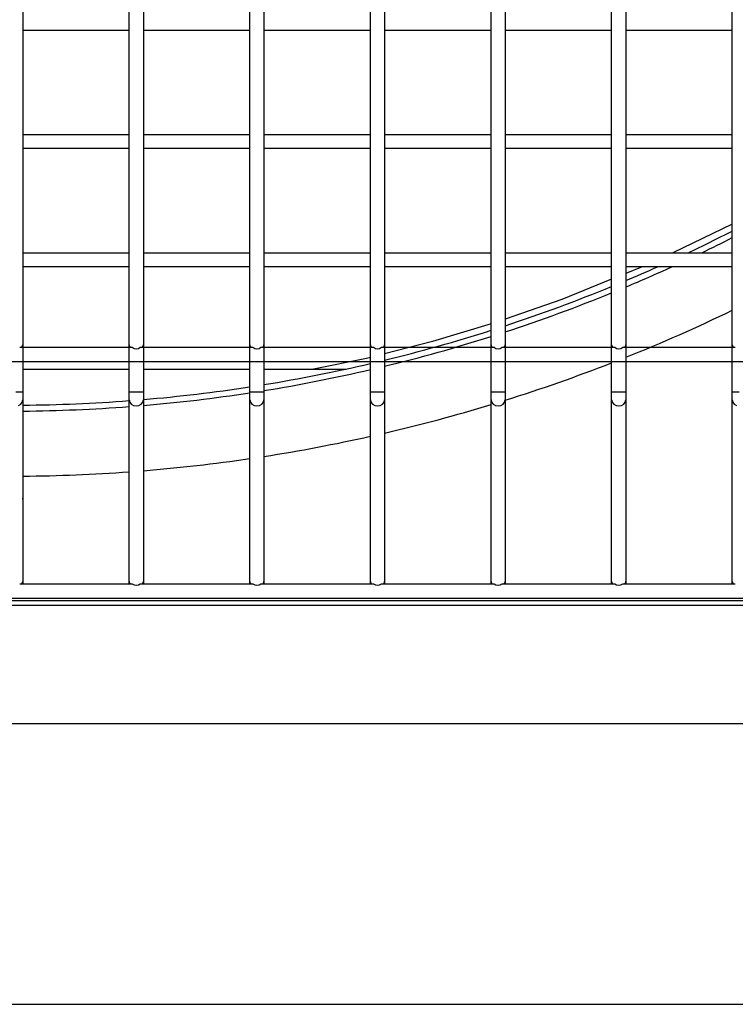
# Model space of a CAD drawing. Header units: millimetres. Extents: x 4 to 3534, y 14 to 98.
# Tile 32 of 161: x 17.68 to 17.831, y 58.142 to 58.35. Entities that reach past the tile are written whole.
import ezdxf

# ---------------------------------------------------------------- set-up
doc = ezdxf.new("R2010")
doc.units = ezdxf.units.MM
doc.header["$MEASUREMENT"] = 0
doc.layers.add('ARQ - EQUIPO CONDENSADORA', color=2, linetype='Continuous')
doc.layers.add('ARQ-DETALHES', color=7, linetype='Continuous')

msp = doc.modelspace()

# ---------------------------------------------------------------- linework, layer by layer
at = {"layer": 'ARQ - EQUIPO CONDENSADORA', "color": 7, "linetype": 'Continuous'}
for p, q in [((17.68060317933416, 58.37443013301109), (17.68060317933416, 58.34943013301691)), ((17.70310317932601, 58.3494295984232), (17.70310317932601, 58.37442959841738)), ((17.70610317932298, 58.37443013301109), (17.70610317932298, 58.34943013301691)), ((17.72860317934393, 58.3494295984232), (17.72860317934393, 58.37442959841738)), ((17.73160317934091, 58.37443013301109), (17.73160317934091, 58.34943013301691)), ((17.75410317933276, 58.3494295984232), (17.75410317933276, 58.37442959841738)), ((17.75710317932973, 58.37443013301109), (17.75710317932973, 58.34943013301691)), ((17.77960317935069, 58.3494295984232), (17.77960317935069, 58.37442959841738)), ((17.78260317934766, 58.37443013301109), (17.78260317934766, 58.34943013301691)), ((17.80510317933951, 58.3494295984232), (17.80510317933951, 58.37442959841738)), ((17.80810317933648, 58.37443013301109), (17.80810317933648, 58.34943013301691)), ((17.83060317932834, 58.3494295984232), (17.83060317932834, 58.37442959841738)), ((17.68060317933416, 58.34943013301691), (17.68060317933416, 58.32443013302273)), ((17.70310317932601, 58.32442959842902), (17.70310317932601, 58.3494295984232)), ((17.70610317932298, 58.34943013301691), (17.70610317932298, 58.32443013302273)), ((17.72860317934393, 58.32442959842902), (17.72860317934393, 58.3494295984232)), ((17.73160317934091, 58.34943013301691), (17.73160317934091, 58.32443013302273)), ((17.75410317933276, 58.32442959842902), (17.75410317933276, 58.3494295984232)), ((17.75710317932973, 58.34943013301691), (17.75710317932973, 58.32443013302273)), ((17.77960317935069, 58.32442959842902), (17.77960317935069, 58.3494295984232)), ((17.78260317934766, 58.34943013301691), (17.78260317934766, 58.32443013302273)), ((17.80510317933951, 58.32442959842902), (17.80510317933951, 58.3494295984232)), ((17.80810317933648, 58.34943013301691), (17.80810317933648, 58.32443013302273)), ((17.83060317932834, 58.32442959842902), (17.83060317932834, 58.3494295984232)), ((17.70310317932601, 58.34793013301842), (17.68060317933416, 58.34793013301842)), ((17.72860317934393, 58.34793013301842), (17.70610317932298, 58.34793013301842)), ((17.75410317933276, 58.34793013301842), (17.73160317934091, 58.34793013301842)), ((17.77960317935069, 58.34793013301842), (17.75710317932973, 58.34793013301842)), ((17.80510317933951, 58.34793013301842), (17.78260317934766, 58.34793013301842)), ((17.83060317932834, 58.34793013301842), (17.80810317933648, 58.34793013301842)), ((17.68060317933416, 58.32593013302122), (17.70310317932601, 58.32593013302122)), ((17.70610317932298, 58.32593013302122), (17.72860317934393, 58.32593013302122)), ((17.73160317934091, 58.32593013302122), (17.75410317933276, 58.32593013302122)), ((17.75710317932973, 58.32593013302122), (17.77960317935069, 58.32593013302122)), ((17.78260317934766, 58.32593013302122), (17.80510317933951, 58.32593013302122)), ((17.80810317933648, 58.32593013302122), (17.83060317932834, 58.32593013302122)), ((17.68060317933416, 58.32443013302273), (17.68060317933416, 58.299430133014)), ((17.70310317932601, 58.32293013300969), (17.68060317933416, 58.32293013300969)), ((17.70310317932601, 58.29942959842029), (17.70310317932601, 58.32442959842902)), ((17.70610317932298, 58.32443013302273), (17.70610317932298, 58.299430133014)), ((17.72860317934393, 58.32293013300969), (17.70610317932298, 58.32293013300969)), ((17.72860317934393, 58.29942959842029), (17.72860317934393, 58.32442959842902)), ((17.73160317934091, 58.32443013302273), (17.73160317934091, 58.299430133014)), ((17.75410317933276, 58.32293013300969), (17.73160317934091, 58.32293013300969)), ((17.75410317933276, 58.29942959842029), (17.75410317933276, 58.32442959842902)), ((17.75710317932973, 58.32443013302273), (17.75710317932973, 58.299430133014)), ((17.77960317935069, 58.32293013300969), (17.75710317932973, 58.32293013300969)), ((17.77960317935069, 58.29942959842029), (17.77960317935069, 58.32442959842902)), ((17.78260317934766, 58.32443013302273), (17.78260317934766, 58.299430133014)), ((17.80510317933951, 58.32293013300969), (17.78260317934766, 58.32293013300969)), ((17.80510317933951, 58.29942959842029), (17.80510317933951, 58.32442959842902)), ((17.80810317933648, 58.32443013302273), (17.80810317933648, 58.299430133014)), ((17.83060317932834, 58.32293013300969), (17.80810317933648, 58.32293013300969)), ((17.83060317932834, 58.29942959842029), (17.83060317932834, 58.32442959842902)), ((17.83060317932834, 58.30694011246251), (17.81805802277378, 58.30093013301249)), ((17.68060317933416, 58.30093013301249), (17.70310317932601, 58.30093013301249)), ((17.70610317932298, 58.30093013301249), (17.72860317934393, 58.30093013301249)), ((17.73160317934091, 58.30093013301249), (17.75410317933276, 58.30093013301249)), ((17.75710317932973, 58.30093013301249), (17.77960317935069, 58.30093013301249)), ((17.78260317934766, 58.30093013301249), (17.80510317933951, 58.30093013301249)), ((17.80810317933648, 58.30093013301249), (17.83060317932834, 58.30093013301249)), ((17.68060317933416, 58.299430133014), (17.68060317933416, 58.27148050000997)), ((17.70310317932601, 58.29793013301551), (17.68060317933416, 58.29793013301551)), ((17.70310317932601, 58.27148050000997), (17.70310317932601, 58.29942959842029)), ((17.70610317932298, 58.299430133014), (17.70610317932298, 58.27148050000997)), ((17.72860317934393, 58.29793013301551), (17.70610317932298, 58.29793013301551)), ((17.72860317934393, 58.27148050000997), (17.72860317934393, 58.29942959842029)), ((17.73160317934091, 58.299430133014), (17.73160317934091, 58.27148050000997)), ((17.75410317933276, 58.29793013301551), (17.73160317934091, 58.29793013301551)), ((17.75410317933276, 58.27148050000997), (17.75410317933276, 58.29942959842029)), ((17.75710317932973, 58.299430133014), (17.75710317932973, 58.27148050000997)), ((17.77960317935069, 58.29793013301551), (17.75710317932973, 58.29793013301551)), ((17.77960317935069, 58.27148050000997), (17.77960317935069, 58.29942959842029)), ((17.78260317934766, 58.299430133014), (17.78260317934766, 58.27148050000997)), ((17.80510317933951, 58.29793013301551), (17.78260317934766, 58.29793013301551)), ((17.80510317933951, 58.27148050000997), (17.80510317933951, 58.29942959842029)), ((17.80810317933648, 58.299430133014), (17.80810317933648, 58.27148050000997)), ((17.83060317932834, 58.29793013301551), (17.80810317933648, 58.29793013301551)), ((17.81156091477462, 58.29793013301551), (17.80810317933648, 58.29652283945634)), ((17.83060317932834, 58.27148050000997), (17.83060317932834, 58.29942959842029)), ((17.80510317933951, 58.29530184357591), (17.79454379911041, 58.29100419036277)), ((17.79454379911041, 58.29100419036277), (17.78260317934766, 58.28684516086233)), ((17.77960317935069, 58.28586733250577), (17.76725870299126, 58.28215153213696)), ((17.67995263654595, 58.28093013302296), (17.70375372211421, 58.28093013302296)), ((17.68060317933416, 58.28143013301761), (17.68060317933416, 58.28093013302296)), ((17.70310317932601, 58.28093013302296), (17.70310317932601, 58.28143013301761)), ((17.70545263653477, 58.28093013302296), (17.72925372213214, 58.28093013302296)), ((17.70610317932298, 58.28143013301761), (17.70610317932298, 58.28093013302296)), ((17.72860317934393, 58.28093013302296), (17.72860317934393, 58.28143013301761)), ((17.7309526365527, 58.28093013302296), (17.75475372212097, 58.28093013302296)), ((17.73160317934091, 58.28143013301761), (17.73160317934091, 58.28093013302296)), ((17.75410317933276, 58.28093013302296), (17.75410317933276, 58.28143013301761)), ((17.75645263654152, 58.28093013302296), (17.78025372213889, 58.28093013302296)), ((17.76725870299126, 58.28215153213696), (17.75710317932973, 58.27956429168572)), ((17.76725870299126, 58.28215153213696), (17.75710317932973, 58.27956429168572)), ((17.75710317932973, 58.28143013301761), (17.75710317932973, 58.28093013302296)), ((17.77960317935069, 58.28093013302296), (17.77960317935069, 58.28143013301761)), ((17.78195263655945, 58.28093013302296), (17.80575372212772, 58.28093013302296)), ((17.78260317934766, 58.28143013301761), (17.78260317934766, 58.28093013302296)), ((17.80510317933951, 58.28093013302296), (17.80510317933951, 58.28143013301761)), ((17.80745263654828, 58.28093013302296), (17.83125372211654, 58.28093013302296)), ((17.80810317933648, 58.28143013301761), (17.80810317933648, 58.28093013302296)), ((17.83060317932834, 58.28093013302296), (17.83060317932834, 58.28143013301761)), ((17.75410317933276, 58.27880000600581), (17.75329172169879, 58.27859327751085)), ((17.75410317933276, 58.27880000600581), (17.75329172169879, 58.27859327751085)), ((17.3006031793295, 58.27793013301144), (17.98510317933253, 58.27793013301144)), ((17.75329172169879, 58.27859327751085), (17.7421019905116, 58.27633613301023)), ((17.75329172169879, 58.27859327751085), (17.7421019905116, 58.27633613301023)), ((17.68060317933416, 58.27633613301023), (17.70310317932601, 58.27633613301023)), ((17.68060317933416, 58.27633613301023), (17.70310317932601, 58.27633613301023)), ((17.70610317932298, 58.27633613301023), (17.72860317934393, 58.27633613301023)), ((17.70610317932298, 58.27633613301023), (17.72860317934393, 58.27633613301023)), ((17.73160317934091, 58.27633613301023), (17.74894412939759, 58.27633613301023)), ((17.73160317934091, 58.27633613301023), (17.74894412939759, 58.27633613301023)), ((17.67910317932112, 58.27148050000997), (17.68060317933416, 58.27148050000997)), ((17.67910317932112, 58.27148050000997), (17.68060317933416, 58.27148050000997)), ((17.68060317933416, 58.27148050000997), (17.68060317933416, 58.2698031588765)), ((17.68060317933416, 58.27148050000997), (17.68060317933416, 58.2698031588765)), ((17.70310317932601, 58.2698031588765), (17.70310317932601, 58.27148050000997)), ((17.70310317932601, 58.27148050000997), (17.70460317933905, 58.27148050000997)), ((17.70310317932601, 58.2698031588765), (17.70310317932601, 58.27148050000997)), ((17.70310317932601, 58.27148050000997), (17.70460317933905, 58.27148050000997)), ((17.70460317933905, 58.27148050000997), (17.70610317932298, 58.27148050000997)), ((17.70460317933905, 58.27148050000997), (17.70610317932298, 58.27148050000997)), ((17.70610317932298, 58.27148050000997), (17.70610317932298, 58.2698031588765)), ((17.70610317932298, 58.27148050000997), (17.70610317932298, 58.2698031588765)), ((17.72860317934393, 58.2698031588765), (17.72860317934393, 58.27148050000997)), ((17.72860317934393, 58.27148050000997), (17.73010317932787, 58.27148050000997)), ((17.72860317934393, 58.2698031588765), (17.72860317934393, 58.27148050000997)), ((17.72860317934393, 58.27148050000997), (17.73010317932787, 58.27148050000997)), ((17.73010317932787, 58.27148050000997), (17.73160317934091, 58.27148050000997)), ((17.73010317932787, 58.27148050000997), (17.73160317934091, 58.27148050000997)), ((17.73160317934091, 58.27148050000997), (17.73160317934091, 58.2698031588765)), ((17.73160317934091, 58.27148050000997), (17.73160317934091, 58.2698031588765)), ((17.75410317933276, 58.2698031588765), (17.75410317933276, 58.27148050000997)), ((17.75410317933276, 58.27148050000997), (17.7556031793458, 58.27148050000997)), ((17.75410317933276, 58.2698031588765), (17.75410317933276, 58.27148050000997)), ((17.75410317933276, 58.27148050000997), (17.7556031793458, 58.27148050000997)), ((17.7556031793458, 58.27148050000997), (17.75710317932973, 58.27148050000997)), ((17.7556031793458, 58.27148050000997), (17.75710317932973, 58.27148050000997)), ((17.75710317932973, 58.27148050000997), (17.75710317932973, 58.2698031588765)), ((17.75710317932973, 58.27148050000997), (17.75710317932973, 58.2698031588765)), ((17.77960317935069, 58.2698031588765), (17.77960317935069, 58.27148050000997)), ((17.77960317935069, 58.27148050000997), (17.78110317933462, 58.27148050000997)), ((17.77960317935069, 58.2698031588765), (17.77960317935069, 58.27148050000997)), ((17.77960317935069, 58.27148050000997), (17.78110317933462, 58.27148050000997)), ((17.78110317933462, 58.27148050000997), (17.78260317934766, 58.27148050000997)), ((17.78110317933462, 58.27148050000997), (17.78260317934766, 58.27148050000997)), ((17.78260317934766, 58.27148050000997), (17.78260317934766, 58.2698031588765)), ((17.78260317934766, 58.27148050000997), (17.78260317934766, 58.2698031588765)), ((17.80510317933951, 58.2698031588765), (17.80510317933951, 58.27148050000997)), ((17.80510317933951, 58.27148050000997), (17.80660317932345, 58.27148050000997)), ((17.80510317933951, 58.2698031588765), (17.80510317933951, 58.27148050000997)), ((17.80510317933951, 58.27148050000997), (17.80660317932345, 58.27148050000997)), ((17.80660317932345, 58.27148050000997), (17.80810317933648, 58.27148050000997)), ((17.80660317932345, 58.27148050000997), (17.80810317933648, 58.27148050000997)), ((17.80810317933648, 58.27148050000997), (17.80810317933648, 58.2698031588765)), ((17.80810317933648, 58.27148050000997), (17.80810317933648, 58.2698031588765)), ((17.83060317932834, 58.2698031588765), (17.83060317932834, 58.27148050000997)), ((17.83060317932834, 58.27148050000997), (17.83210317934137, 58.27148050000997)), ((17.83060317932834, 58.2698031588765), (17.83060317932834, 58.27148050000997)), ((17.83060317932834, 58.27148050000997), (17.83210317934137, 58.27148050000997)), ((17.67967720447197, 58.26864091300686), (17.68016383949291, 58.26891361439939)), ((17.67967720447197, 58.26864091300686), (17.68016383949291, 58.26891361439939)), ((17.68016383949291, 58.26891361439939), (17.68048899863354, 58.26932174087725)), ((17.68016383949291, 58.26891361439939), (17.68048899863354, 58.26932174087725)), ((17.68048899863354, 58.26932174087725), (17.68060317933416, 58.2698031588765)), ((17.68048899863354, 58.26932174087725), (17.68060317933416, 58.2698031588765)), ((17.68060317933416, 58.2698031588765), (17.68060317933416, 58.2314301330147)), ((17.68060317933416, 58.2698031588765), (17.68060317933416, 58.2314301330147)), ((17.70310317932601, 58.2314301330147), (17.70310317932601, 58.2698031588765)), ((17.70310317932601, 58.2698031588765), (17.70321736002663, 58.26932174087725)), ((17.70310317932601, 58.2314301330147), (17.70310317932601, 58.2698031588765)), ((17.70310317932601, 58.2698031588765), (17.70321736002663, 58.26932174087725)), ((17.70321736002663, 58.26932174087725), (17.70354251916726, 58.26891361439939)), ((17.70321736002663, 58.26932174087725), (17.70354251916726, 58.26891361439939)), ((17.70354251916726, 58.26891361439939), (17.70402915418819, 58.26864091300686)), ((17.70354251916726, 58.26891361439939), (17.70402915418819, 58.26864091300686)), ((17.70402915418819, 58.26864091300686), (17.70460317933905, 58.26854515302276)), ((17.70402915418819, 58.26864091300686), (17.70460317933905, 58.26854515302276)), ((17.70460317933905, 58.26854515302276), (17.7051772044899, 58.26864091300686)), ((17.70460317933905, 58.26854515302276), (17.7051772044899, 58.26864091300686)), ((17.7051772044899, 58.26864091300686), (17.70566383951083, 58.26891361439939)), ((17.7051772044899, 58.26864091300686), (17.70566383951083, 58.26891361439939)), ((17.70566383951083, 58.26891361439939), (17.70598899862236, 58.26932174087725)), ((17.70566383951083, 58.26891361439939), (17.70598899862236, 58.26932174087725)), ((17.70598899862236, 58.26932174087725), (17.70610317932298, 58.2698031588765)), ((17.70598899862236, 58.26932174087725), (17.70610317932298, 58.2698031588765)), ((17.70610317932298, 58.2698031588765), (17.70610317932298, 58.2314301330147)), ((17.70610317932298, 58.2698031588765), (17.70610317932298, 58.2314301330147)), ((17.72860317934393, 58.2314301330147), (17.72860317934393, 58.2698031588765)), ((17.72860317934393, 58.2698031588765), (17.72871736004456, 58.26932174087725)), ((17.72860317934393, 58.2314301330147), (17.72860317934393, 58.2698031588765)), ((17.72860317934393, 58.2698031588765), (17.72871736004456, 58.26932174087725)), ((17.72871736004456, 58.26932174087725), (17.72904251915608, 58.26891361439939)), ((17.72871736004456, 58.26932174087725), (17.72904251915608, 58.26891361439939)), ((17.72904251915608, 58.26891361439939), (17.72952915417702, 58.26864091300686)), ((17.72904251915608, 58.26891361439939), (17.72952915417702, 58.26864091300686)), ((17.72952915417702, 58.26864091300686), (17.73010317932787, 58.26854515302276)), ((17.72952915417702, 58.26864091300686), (17.73010317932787, 58.26854515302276)), ((17.73010317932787, 58.26854515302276), (17.73067720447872, 58.26864091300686)), ((17.73010317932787, 58.26854515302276), (17.73067720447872, 58.26864091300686)), ((17.73067720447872, 58.26864091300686), (17.73116383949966, 58.26891361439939)), ((17.73067720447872, 58.26864091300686), (17.73116383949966, 58.26891361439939)), ((17.73116383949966, 58.26891361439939), (17.73148899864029, 58.26932174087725)), ((17.73116383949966, 58.26891361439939), (17.73148899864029, 58.26932174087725)), ((17.73148899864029, 58.26932174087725), (17.73160317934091, 58.2698031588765)), ((17.73148899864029, 58.26932174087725), (17.73160317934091, 58.2698031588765)), ((17.73160317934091, 58.2698031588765), (17.73160317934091, 58.2314301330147)), ((17.73160317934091, 58.2698031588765), (17.73160317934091, 58.2314301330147)), ((17.75410317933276, 58.2314301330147), (17.75410317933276, 58.2698031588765)), ((17.75410317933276, 58.2698031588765), (17.75421736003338, 58.26932174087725)), ((17.75410317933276, 58.2314301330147), (17.75410317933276, 58.2698031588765)), ((17.75410317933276, 58.2698031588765), (17.75421736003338, 58.26932174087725)), ((17.75421736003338, 58.26932174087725), (17.75454251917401, 58.26891361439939)), ((17.75421736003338, 58.26932174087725), (17.75454251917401, 58.26891361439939)), ((17.75454251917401, 58.26891361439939), (17.75502915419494, 58.26864091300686)), ((17.75454251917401, 58.26891361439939), (17.75502915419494, 58.26864091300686)), ((17.75502915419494, 58.26864091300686), (17.7556031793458, 58.26854515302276)), ((17.75502915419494, 58.26864091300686), (17.7556031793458, 58.26854515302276)), ((17.7556031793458, 58.26854515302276), (17.75617720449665, 58.26864091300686)), ((17.7556031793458, 58.26854515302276), (17.75617720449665, 58.26864091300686)), ((17.75617720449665, 58.26864091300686), (17.75666383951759, 58.26891361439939)), ((17.75617720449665, 58.26864091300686), (17.75666383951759, 58.26891361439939)), ((17.75666383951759, 58.26891361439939), (17.75698899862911, 58.26932174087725)), ((17.75666383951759, 58.26891361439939), (17.75698899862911, 58.26932174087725)), ((17.75698899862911, 58.26932174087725), (17.75710317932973, 58.2698031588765)), ((17.75698899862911, 58.26932174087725), (17.75710317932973, 58.2698031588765)), ((17.75710317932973, 58.2698031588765), (17.75710317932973, 58.2314301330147)), ((17.75710317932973, 58.2698031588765), (17.75710317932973, 58.2314301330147)), ((17.77960317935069, 58.2314301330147), (17.77960317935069, 58.2698031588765)), ((17.77960317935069, 58.2698031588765), (17.77971736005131, 58.26932174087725)), ((17.77960317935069, 58.2314301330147), (17.77960317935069, 58.2698031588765)), ((17.77960317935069, 58.2698031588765), (17.77971736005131, 58.26932174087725)), ((17.77971736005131, 58.26932174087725), (17.78004251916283, 58.26891361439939)), ((17.77971736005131, 58.26932174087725), (17.78004251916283, 58.26891361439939)), ((17.78004251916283, 58.26891361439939), (17.78052915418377, 58.26864091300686)), ((17.78004251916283, 58.26891361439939), (17.78052915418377, 58.26864091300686)), ((17.78052915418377, 58.26864091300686), (17.78110317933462, 58.26854515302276)), ((17.78052915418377, 58.26864091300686), (17.78110317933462, 58.26854515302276)), ((17.78110317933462, 58.26854515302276), (17.78167720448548, 58.26864091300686)), ((17.78110317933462, 58.26854515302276), (17.78167720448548, 58.26864091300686)), ((17.78167720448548, 58.26864091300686), (17.78216383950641, 58.26891361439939)), ((17.78167720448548, 58.26864091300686), (17.78216383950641, 58.26891361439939)), ((17.78216383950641, 58.26891361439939), (17.78248899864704, 58.26932174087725)), ((17.78216383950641, 58.26891361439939), (17.78248899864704, 58.26932174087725)), ((17.78248899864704, 58.26932174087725), (17.78260317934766, 58.2698031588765)), ((17.78248899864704, 58.26932174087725), (17.78260317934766, 58.2698031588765)), ((17.78260317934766, 58.2698031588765), (17.78260317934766, 58.2314301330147)), ((17.78260317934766, 58.2698031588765), (17.78260317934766, 58.2314301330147)), ((17.80510317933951, 58.2314301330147), (17.80510317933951, 58.2698031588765)), ((17.80510317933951, 58.2698031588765), (17.80521736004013, 58.26932174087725)), ((17.80510317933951, 58.2314301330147), (17.80510317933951, 58.2698031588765)), ((17.80510317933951, 58.2698031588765), (17.80521736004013, 58.26932174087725)), ((17.80521736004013, 58.26932174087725), (17.80554251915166, 58.26891361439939)), ((17.80521736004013, 58.26932174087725), (17.80554251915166, 58.26891361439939)), ((17.80554251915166, 58.26891361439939), (17.8060291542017, 58.26864091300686)), ((17.80554251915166, 58.26891361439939), (17.8060291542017, 58.26864091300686)), ((17.8060291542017, 58.26864091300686), (17.80660317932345, 58.26854515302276)), ((17.8060291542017, 58.26864091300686), (17.80660317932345, 58.26854515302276)), ((17.80660317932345, 58.26854515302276), (17.8071772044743, 58.26864091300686)), ((17.80660317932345, 58.26854515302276), (17.8071772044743, 58.26864091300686)), ((17.8071772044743, 58.26864091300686), (17.80766383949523, 58.26891361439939)), ((17.8071772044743, 58.26864091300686), (17.80766383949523, 58.26891361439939)), ((17.80766383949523, 58.26891361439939), (17.80798899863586, 58.26932174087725)), ((17.80766383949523, 58.26891361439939), (17.80798899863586, 58.26932174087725)), ((17.80798899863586, 58.26932174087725), (17.80810317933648, 58.2698031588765)), ((17.80798899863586, 58.26932174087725), (17.80810317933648, 58.2698031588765)), ((17.80810317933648, 58.2698031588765), (17.80810317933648, 58.2314301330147)), ((17.80810317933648, 58.2698031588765), (17.80810317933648, 58.2314301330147)), ((17.83060317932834, 58.2314301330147), (17.83060317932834, 58.2698031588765)), ((17.83060317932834, 58.2698031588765), (17.83071736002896, 58.26932174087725)), ((17.83060317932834, 58.2314301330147), (17.83060317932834, 58.2698031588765)), ((17.83060317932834, 58.2698031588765), (17.83071736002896, 58.26932174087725)), ((17.83071736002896, 58.26932174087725), (17.83104251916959, 58.26891361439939)), ((17.83071736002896, 58.26932174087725), (17.83104251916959, 58.26891361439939)), ((17.83104251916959, 58.26891361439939), (17.83152915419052, 58.26864091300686)), ((17.83104251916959, 58.26891361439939), (17.83152915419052, 58.26864091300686)), ((17.67995263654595, 58.23093013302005), (17.70375372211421, 58.23093013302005)), ((17.68060317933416, 58.2314301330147), (17.68060317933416, 58.23093013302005)), ((17.70310317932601, 58.23093013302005), (17.70310317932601, 58.2314301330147)), ((17.70545263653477, 58.23093013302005), (17.72925372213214, 58.23093013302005)), ((17.70610317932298, 58.2314301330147), (17.70610317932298, 58.23093013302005)), ((17.72860317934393, 58.23093013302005), (17.72860317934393, 58.2314301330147)), ((17.7309526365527, 58.23093013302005), (17.75475372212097, 58.23093013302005)), ((17.73160317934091, 58.2314301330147), (17.73160317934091, 58.23093013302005)), ((17.75410317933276, 58.23093013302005), (17.75410317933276, 58.2314301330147)), ((17.75645263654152, 58.23093013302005), (17.78025372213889, 58.23093013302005)), ((17.75710317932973, 58.2314301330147), (17.75710317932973, 58.23093013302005)), ((17.77960317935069, 58.23093013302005), (17.77960317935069, 58.2314301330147)), ((17.78195263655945, 58.23093013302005), (17.80575372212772, 58.23093013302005)), ((17.78260317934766, 58.2314301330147), (17.78260317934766, 58.23093013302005)), ((17.80510317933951, 58.23093013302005), (17.80510317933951, 58.2314301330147)), ((17.80745263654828, 58.23093013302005), (17.83125372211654, 58.23093013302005)), ((17.80810317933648, 58.2314301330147), (17.80810317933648, 58.23093013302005)), ((17.83060317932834, 58.23093013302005), (17.83060317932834, 58.2314301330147)), ((17.20185317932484, 58.22743013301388), (18.15335317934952, 58.22743013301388)), ((17.3006031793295, 58.22793013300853), (17.98510317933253, 58.22793013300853)), ((17.32905417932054, 58.22639013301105), (18.0270541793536, 58.22639013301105)), ((17.20700417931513, 58.20139013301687), (18.1491041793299, 58.20139013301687))]:
    msp.add_line(p, q, dxfattribs=at)
for centre, radius, start, end in [((17.6776041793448, 58.60493113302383), 0.3362500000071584, 295.2987070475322, 297.0659388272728), ((17.6776041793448, 58.60493113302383), 0.3375000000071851, 295.7440033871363, 296.9575586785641), ((17.6776041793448, 58.60493113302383), 0.3375000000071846, 292.7470639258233, 294.5453721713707), ((17.6776041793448, 58.60493113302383), 0.3362500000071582, 292.8363967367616, 294.0747375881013), ((17.6776041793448, 58.60493113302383), 0.3362500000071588, 288.1957639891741, 292.2828485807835), ((17.6776041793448, 58.60493113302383), 0.3375000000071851, 288.1260253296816, 292.1959175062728), ((17.6776041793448, 58.60493113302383), 0.3512500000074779, 291.8098470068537, 295.8224822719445), ((17.6776041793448, 58.60493113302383), 0.3362500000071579, 283.6758283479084, 287.6584875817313), ((17.6776041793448, 58.60493113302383), 0.3375000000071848, 283.6241984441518, 287.5909458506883), ((17.67997929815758, 58.28147454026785), 0.0006254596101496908, 299.4935028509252, 355.9286092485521), ((17.70372706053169, 58.2814745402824), 0.0006254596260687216, 184.0713921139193, 240.5064964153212), ((17.70460317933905, 58.28192034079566), 0.001304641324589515, 229.3751080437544, 310.6248919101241), ((17.7054792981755, 58.28147454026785), 0.0006254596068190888, 299.4935026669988, 355.9286091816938), ((17.72922706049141, 58.28147454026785), 0.0006254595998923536, 184.0713917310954, 240.5064977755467), ((17.73010317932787, 58.28192034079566), 0.001304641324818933, 229.3751080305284, 310.6248918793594), ((17.73097929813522, 58.2814745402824), 0.0006254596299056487, 299.4935036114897, 355.9286056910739), ((17.75472706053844, 58.28147454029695), 0.0006254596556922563, 184.0713968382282, 240.5064952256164), ((17.7556031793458, 58.28192034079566), 0.001304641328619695, 229.3751082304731, 310.6248917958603), ((17.75647929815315, 58.2814745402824), 0.0006254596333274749, 299.4935037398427, 355.9286050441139), ((17.78022706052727, 58.2814745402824), 0.0006254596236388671, 184.071394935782, 240.5064967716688), ((17.78110317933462, 58.28192034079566), 0.001304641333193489, 229.3751082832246, 310.6248915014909), ((17.78197929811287, 58.28147454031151), 0.00062545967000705, 299.4935054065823, 355.9286015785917), ((17.80572706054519, 58.28147454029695), 0.0006254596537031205, 184.0713936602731, 240.5064950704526), ((17.80660317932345, 58.28192034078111), 0.001304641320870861, 229.3751079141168, 310.6248920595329), ((17.8074792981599, 58.28147454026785), 0.0006254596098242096, 299.4935027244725, 355.9286079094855), ((17.83122706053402, 58.2814745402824), 0.0006254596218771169, 184.0713919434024, 240.5064966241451), ((17.6776041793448, 58.60493113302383), 0.3362500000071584, 279.2412493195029, 283.1503026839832), ((17.6776041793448, 58.60493113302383), 0.3362500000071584, 279.2412493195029, 283.1503026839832), ((17.6776041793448, 58.60493113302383), 0.3512500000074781, 287.3933200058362, 291.2837194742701), ((17.6776041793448, 58.60493113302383), 0.3512500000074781, 287.3933200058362, 291.2837194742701), ((17.6776041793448, 58.60493113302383), 0.3375000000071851, 279.2067242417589, 283.1007292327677), ((17.6776041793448, 58.60493113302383), 0.3375000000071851, 279.2067242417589, 283.1007292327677), ((17.6776041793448, 58.60493113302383), 0.3362500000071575, 274.8619590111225, 278.7237114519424), ((17.6776041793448, 58.60493113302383), 0.3362500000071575, 274.8619590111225, 278.7237114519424), ((17.6776041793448, 58.60493113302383), 0.3375000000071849, 274.8439086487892, 278.6911508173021), ((17.6776041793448, 58.60493113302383), 0.3375000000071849, 274.8439086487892, 278.6911508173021), ((17.6776041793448, 58.60493113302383), 0.3362500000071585, 270.5110254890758, 274.3491122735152), ((17.6776041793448, 58.60493113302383), 0.3362500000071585, 270.5110254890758, 274.3491122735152), ((17.6776041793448, 58.60493113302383), 0.3375000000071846, 270.5091327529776, 274.332973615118), ((17.6776041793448, 58.60493113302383), 0.3375000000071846, 270.5091327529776, 274.332973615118), ((17.6776041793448, 58.60493113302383), 0.3512500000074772, 283.0811976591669, 286.8812230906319), ((17.6776041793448, 58.60493113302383), 0.3512500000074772, 283.0811976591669, 286.8812230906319), ((17.6776041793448, 58.60493113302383), 0.3512500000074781, 278.8433686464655, 282.5793060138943), ((17.6776041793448, 58.60493113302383), 0.3512500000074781, 278.8433686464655, 282.5793060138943), ((17.6776041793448, 58.60493113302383), 0.3512500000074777, 274.6538627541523, 278.3484487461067), ((17.6776041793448, 58.60493113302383), 0.3512500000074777, 274.6538627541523, 278.3484487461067), ((17.6776041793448, 58.60493113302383), 0.3512500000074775, 270.4892017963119, 274.1630501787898), ((17.6776041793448, 58.60493113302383), 0.3512500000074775, 270.4892017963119, 274.1630501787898), ((17.6776041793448, 58.24893113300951), 0.003000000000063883, 0, 1.479411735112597), ((17.6776041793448, 58.24893113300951), 0.003000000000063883, 0, 1.479411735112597), ((17.6776041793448, 58.24893113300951), 0.003000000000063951, 358.5205882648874, 0), ((17.6776041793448, 58.24893113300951), 0.003000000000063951, 358.5205882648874, 0), ((17.67997929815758, 58.23147454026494), 0.0006254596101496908, 299.4935028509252, 355.9286092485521), ((17.70372706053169, 58.23147454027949), 0.0006254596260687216, 184.0713921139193, 240.5064964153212), ((17.70460317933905, 58.23192034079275), 0.001304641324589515, 229.3751080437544, 310.6248919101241), ((17.7054792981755, 58.23147454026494), 0.0006254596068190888, 299.4935026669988, 355.9286091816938), ((17.72922706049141, 58.23147454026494), 0.0006254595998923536, 184.0713917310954, 240.5064977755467), ((17.73010317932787, 58.23192034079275), 0.001304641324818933, 229.3751080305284, 310.6248918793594), ((17.73097929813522, 58.23147454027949), 0.0006254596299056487, 299.4935036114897, 355.9286056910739), ((17.75472706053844, 58.23147454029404), 0.0006254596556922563, 184.0713968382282, 240.5064952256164), ((17.7556031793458, 58.23192034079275), 0.001304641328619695, 229.3751082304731, 310.6248917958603), ((17.75647929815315, 58.23147454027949), 0.0006254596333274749, 299.4935037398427, 355.9286050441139), ((17.78022706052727, 58.23147454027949), 0.0006254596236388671, 184.071394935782, 240.5064967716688), ((17.78110317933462, 58.23192034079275), 0.001304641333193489, 229.3751082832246, 310.6248915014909), ((17.78197929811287, 58.2314745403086), 0.00062545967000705, 299.4935054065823, 355.9286015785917), ((17.80572706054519, 58.23147454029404), 0.0006254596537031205, 184.0713936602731, 240.5064950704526), ((17.80660317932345, 58.2319203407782), 0.001304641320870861, 229.3751079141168, 310.6248920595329), ((17.8074792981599, 58.23147454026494), 0.0006254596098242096, 299.4935027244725, 355.9286079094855), ((17.83122706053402, 58.23147454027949), 0.0006254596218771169, 184.0713919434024, 240.5064966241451)]:
    msp.add_arc(centre, radius, start, end, dxfattribs=at)
at = {"layer": 'ARQ-DETALHES', "color": 7}
msp.add_line((17.13115480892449, 58.1420421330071), (21.68819659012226, 58.1420421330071), dxfattribs=at)

doc.saveas('drawing.dxf')
